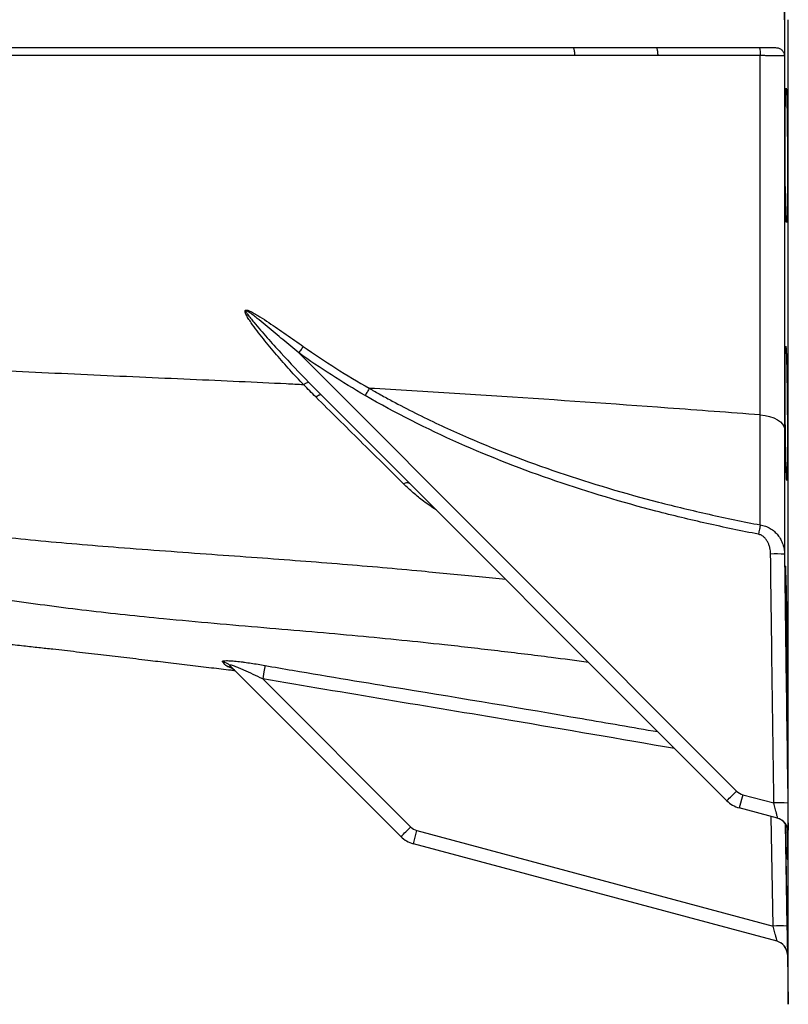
# Model space of a CAD drawing. Header units: millimetres. Extents: x 648 to 3450, y 253 to 3684.
# Tile 8 of 21: x 2005 to 2280, y 301 to 653. Entities that reach past the tile are written whole.
import ezdxf

# ---------------------------------------------------------------- set-up
doc = ezdxf.new("R2010")
doc.units = ezdxf.units.MM

msp = doc.modelspace()

# ---------------------------------------------------------------- linework, layer by layer
at = {"color": 1, "linetype": 'Continuous', "lineweight": 25}
for p, q in [((2280.42, 300.95), (2280.42, 653.01)), ((2274.96, 328.95), (2274.28, 368.11)), ((2279.3, 365.53), (2279.94, 328.96)), ((2280.19, 362.77), (2280.18, 362.93)), ((2280.3, 362.86), (2280.29, 362.74)), ((2280.08, 319.22), (2280.11, 318.74))]:
    msp.add_line(p, q, dxfattribs=at)
at = {"color": 7, "linetype": 'Continuous', "lineweight": 25}
for p, q in [((1650.42, 643.01), (2203.33, 643.01)), ((2203.33, 643.01), (2203.44, 642.91)), ((2233.16, 643.01), (2275.86, 643.01)), ((2233.16, 643.01), (2233.25, 642.91)), ((2105.26, 533.85), (2261.91, 377.21)), ((2258.4, 373.76), (2113.27, 518.89)), ((2141.8, 360.94), (2080.7, 422.03)), ((2092.37, 417.32), (2145.31, 364.39)), ((2264.15, 375.91), (2262.88, 371.17)), ((2264.15, 375.91), (2275.26, 372.94)), ((2276.58, 367.5), (2262.88, 371.17)), ((2146.28, 358.35), (2147.55, 363.09)), ((2147.55, 363.09), (2274.96, 328.95)), ((2280.18, 362.93), (2280.16, 363.28)), ((2276.41, 323.48), (2146.28, 358.35)), ((2280.11, 318.74), (2280.42, 300.95))]:
    msp.add_line(p, q, dxfattribs=at)
at = {"color": 7, "linetype": 'Continuous', "lineweight": 25, "flags": 128}
for points in [[(2106.91, 536.16), (2106.72, 535.91), (2106.53, 535.64), (2106.33, 535.36), (2106.13, 535.07), (2105.91, 534.77), (2105.7, 534.47), (2105.48, 534.16), (2105.26, 533.85)], [(2130.52, 521.2), (2130.36, 520.92), (2130.19, 520.62), (2130, 520.31), (2129.82, 519.99), (2129.63, 519.66), (2129.43, 519.32), (2129.23, 518.97), (2129.03, 518.63)], [(2111.36, 518.11), (2111.71, 518.35), (2112.04, 518.56), (2112.33, 518.72), (2112.6, 518.85), (2112.83, 518.92), (2113.02, 518.96), (2113.16, 518.94), (2113.27, 518.89)], [(2270.37, 511.69), (2272.1, 511.48), (2273.74, 511.11), (2275.23, 510.6), (2276.53, 509.95), (2277.59, 509.18), (2278.38, 508.33), (2278.88, 507.42), (2279.07, 506.48)], [(2270.39, 472.36), (2270.33, 472.01), (2270.26, 471.64), (2270.18, 471.24), (2270.1, 470.82), (2270.02, 470.39), (2269.93, 469.94), (2269.84, 469.49), (2269.75, 469.02)], [(2093.22, 422.11), (2093.19, 421.9), (2093.13, 421.56), (2093.04, 421.08), (2092.94, 420.48), (2092.81, 419.78), (2092.68, 419.01), (2092.53, 418.18), (2092.37, 417.32)]]:
    msp.add_lwpolyline(points, dxfattribs=at)
at = {"color": 7, "linetype": 'Continuous', "lineweight": 25}
for centre, radius, start, end in [((2109.28, 520), 3.32, 96.4986, 132.0855), ((2144.01, 485.46), 1.99, 62.4015, 127.737), ((2276.22, 385.79), 76.18, 87.8581, 91.6019), ((2077.33, 418.65), 4.78, 45.0737, 81.5804), ((2078.85, 416.95), 4.9, 45.0326, 81.7379), ((2161.8, 475.6), 140.37, 313.4872, 315.4975), ((2265.44, 380.74), 5, 225, 255), ((2265.47, 380.83), 10, 225, 255), ((2277.55, 297.19), 75.78, 87.9722, 91.7358), ((2275.19, 362.69), 5, 35.7674, 74.9998), ((2275.29, 362.67), 5, 35.3036, 74.9998), ((2045.2, 462.78), 140.37, 313.4872, 315.4975), ((2148.84, 367.92), 5, 225, 255), ((2148.87, 368.01), 10, 225, 255), ((2277.5, 254.75), 74.24, 88.1124, 91.9539), ((2275.11, 318.65), 5, 1.0151, 75), ((2275.11, 318.65), 5, 6.5027, 75)]:
    msp.add_arc(centre, radius, start, end, dxfattribs=at)
at = {"color": 1, "linetype": 'Continuous', "lineweight": 25}
for centre, start, end in [((2275.19, 362.69), 0.855, 35.7674), ((2275.29, 362.67), 0.8416, 35.3036)]:
    msp.add_arc(centre, 5, start, end, dxfattribs=at)
at = {"color": 7, "linetype": 'Continuous', "lineweight": 25}
for points, knots in [([(2279.07, 799.54), (2279.07, 794.08), (2279.07, 788.52), (2279.07, 777.2), (2279.07, 771.45), (2279.07, 759.74), (2279.07, 753.79), (2279.07, 744.71), (2279.07, 741.66), (2279.07, 735.53), (2279.07, 732.45), (2279.07, 723.16), (2279.07, 716.92), (2279.07, 707.47), (2279.07, 704.3), (2279.07, 697.94), (2279.07, 694.75), (2279.07, 685.17), (2279.07, 678.76), (2279.07, 665.91), (2279.07, 659.47), (2279.07, 653.01)], [0, 0, 0, 0, 0.125, 0.125, 0.25, 0.25, 0.375, 0.375, 0.4375, 0.4375, 0.5, 0.5, 0.625, 0.625, 0.6875, 0.6875, 0.75, 0.75, 0.875, 0.875, 1, 1, 1, 1]), ([(2279.07, 653.01), (2279.07, 646.54), (2279.07, 640.11), (2279.07, 627.28), (2279.07, 620.9), (2279.07, 608.18), (2279.07, 601.85), (2279.07, 592.39), (2279.07, 589.24), (2279.07, 582.98), (2279.07, 579.87), (2279.07, 570.59), (2279.07, 564.47), (2279.07, 555.4), (2279.07, 552.39), (2279.07, 546.41), (2279.07, 543.44), (2279.07, 534.62), (2279.07, 528.84), (2279.07, 517.5), (2279.07, 511.94), (2279.07, 506.48)], [0, 0, 0, 0, 0.125, 0.125, 0.25, 0.25, 0.375, 0.375, 0.4375, 0.4375, 0.5, 0.5, 0.625, 0.625, 0.6875, 0.6875, 0.75, 0.75, 0.875, 0.875, 1, 1, 1, 1]), ([(2269.98, 643.01), (2270.03, 643.01), (2270.08, 642.93), (2270.17, 642.65), (2270.22, 642.44), (2270.29, 641.91), (2270.32, 641.6), (2270.36, 640.91), (2270.37, 640.53), (2270.37, 640.15)], [0, 0, 0, 0, 0.25, 0.25, 0.5, 0.5, 0.75, 0.75, 1, 1, 1, 1]), ([(2275.86, 643.01), (2276.26, 643.01), (2276.65, 642.94), (2277.41, 642.67), (2277.75, 642.47), (2278.21, 642.06), (2278.34, 641.91), (2278.58, 641.59), (2278.69, 641.41), (2278.86, 641.03), (2278.93, 640.84), (2279.01, 640.44), (2279.04, 640.23), (2279.04, 640.02)], [0, 0, 0, 0, 0.25, 0.25, 0.5, 0.5, 0.625, 0.625, 0.75, 0.75, 0.875, 0.875, 1, 1, 1, 1]), ([(2203.97, 640.15), (2203.13, 640.15), (2201.45, 640.15), (2198.94, 640.15), (2196.44, 640.15), (2193.96, 640.15), (2191.48, 640.16), (2189.02, 640.16), (2186.58, 640.16), (2184.15, 640.16), (2181.72, 640.16), (2179.32, 640.16), (2176.92, 640.16), (2174.54, 640.16), (2172.17, 640.16), (2169.82, 640.16), (2167.48, 640.16), (2165.15, 640.16), (2162.83, 640.16), (2160.53, 640.16), (2158.23, 640.16), (2155.96, 640.16), (2153.69, 640.16), (2151.44, 640.16), (2149.19, 640.16), (2146.97, 640.16), (2144.75, 640.16), (2142.55, 640.16), (2140.36, 640.16), (2138.18, 640.16), (2136.01, 640.16), (2133.86, 640.16), (2131.72, 640.16), (2129.59, 640.16), (2127.47, 640.16), (2125.37, 640.16), (2123.28, 640.16), (2121.21, 640.16), (2119.14, 640.16), (2117.1, 640.16), (2115.06, 640.16), (2113.03, 640.16), (2111.02, 640.16), (2109.01, 640.16), (2107.02, 640.16), (2105.04, 640.16), (2103.07, 640.16), (2097.8, 640.16), (2089.08, 640.16), (2076.82, 640.16), (2064.16, 640.17), (2050.26, 640.17), (2035.17, 640.17), (2018.98, 640.17), (1999.73, 640.17), (1978.76, 640.17), (1959.57, 640.17), (1945.03, 640.17), (1935.83, 640.17), (1929.25, 640.17), (1925.61, 640.17), (1923.03, 640.16), (1920.95, 640.13), (1918.81, 640.08), (1916.65, 640.02), (1914.46, 639.94), (1909.62, 639.73), (1901.77, 639.25), (1893.12, 638.52), (1885.97, 637.84), (1881.35, 637.37), (1876.09, 636.83), (1870.79, 636.29), (1865.2, 635.72), (1860.09, 635.23), (1855.28, 634.81), (1850.94, 634.46), (1847.34, 634.21), (1844.34, 634.03), (1841.45, 633.88), (1838.66, 633.76), (1835.97, 633.67), (1833.38, 633.61), (1831.69, 633.6), (1830.86, 633.59)], [0, 0, 0, 0, 0.0060095, 0.011992, 0.0179475, 0.0238762, 0.0297782, 0.0356536, 0.0415024, 0.0473247, 0.0531205, 0.0588899, 0.0646329, 0.0703495, 0.0760398, 0.0817037, 0.0873414, 0.0929531, 0.0985389, 0.1040988, 0.1096331, 0.1151418, 0.120625, 0.1260828, 0.1315152, 0.1369222, 0.142304, 0.1476604, 0.1529916, 0.1582974, 0.1635777, 0.168832, 0.1740601, 0.1792615, 0.184436, 0.1895832, 0.1947028, 0.1997948, 0.2048601, 0.2098996, 0.2149142, 0.2199048, 0.2248719, 0.2298165, 0.234739, 0.2396404, 0.2445223, 0.2493863, 0.2788148, 0.3095512, 0.3415092, 0.3745879, 0.4155299, 0.4576814, 0.5005969, 0.5672, 0.6257182, 0.6575891, 0.6879937, 0.7030703, 0.7134235, 0.7190933, 0.7251231, 0.7312484, 0.7374686, 0.7437827, 0.7501897, 0.7794867, 0.8124636, 0.8270245, 0.8436558, 0.8543758, 0.8748786, 0.8923088, 0.9061251, 0.9225483, 0.9373906, 0.9472056, 0.9567282, 0.9659598, 0.9749017, 0.9835549, 0.9919207, 1, 1, 1, 1]), ([(2233.69, 640.15), (2232.86, 640.15), (2231.21, 640.15), (2228.73, 640.15), (2226.25, 640.16), (2223.76, 640.16), (2221.27, 640.16), (2218.82, 640.17), (2215.52, 640.17), (2211.61, 640.16), (2207.47, 640.16), (2205, 640.15), (2203.97, 640.15)], [0, 0, 0, 0, 0.083135, 0.166376, 0.249726, 0.333191, 0.416776, 0.500484, 0.580524, 0.750351, 0.895699, 1, 1, 1, 1]), ([(2270.37, 511.69), (2270.37, 511.99), (2270.37, 512.29), (2270.37, 512.89), (2270.37, 513.8), (2270.37, 515.92), (2270.37, 517.75), (2270.37, 521.42), (2270.37, 523.89), (2270.37, 531.36), (2270.37, 536.43), (2270.37, 544.16), (2270.37, 546.75), (2270.37, 551.99), (2270.37, 554.63), (2270.37, 562.57), (2270.37, 567.93), (2270.37, 578.75), (2270.37, 584.22), (2270.37, 592.51), (2270.37, 595.29), (2270.37, 600.85), (2270.37, 603.63), (2270.37, 617.58), (2270.37, 628.82), (2270.37, 640.15)], [0, 0, 0, 0, 0.007813, 0.007813, 0.015625, 0.03125, 0.0625, 0.0625, 0.125, 0.125, 0.25, 0.25, 0.3125, 0.3125, 0.375, 0.375, 0.5, 0.5, 0.625, 0.625, 0.6875, 0.6875, 0.75, 0.75, 1, 1, 1, 1]), ([(2279.04, 640.02), (2278.99, 640.03), (2278.9, 640.03), (2278.61, 640.05), (2278.43, 640.06), (2277.96, 640.07), (2277.69, 640.08), (2277.06, 640.09), (2276.7, 640.1), (2275.92, 640.11), (2275.49, 640.12), (2274.59, 640.13), (2274.11, 640.13), (2273.09, 640.14), (2272.57, 640.14), (2271.49, 640.15), (2270.94, 640.15), (2270.37, 640.15)], [0, 0, 0, 0, 0.125, 0.125, 0.25, 0.25, 0.375, 0.375, 0.5, 0.5, 0.625, 0.625, 0.75, 0.75, 0.875, 0.875, 1, 1, 1, 1]), ([(2279.45, 587.54), (2279.48, 586.42), (2279.5, 585.43), (2279.54, 584.12), (2279.55, 583.72), (2279.58, 582.98), (2279.59, 582.64), (2279.63, 581.73), (2279.66, 581.28), (2279.7, 580.9), (2279.7, 580.83), (2279.72, 580.71), (2279.72, 580.67), (2279.74, 580.55), (2279.76, 580.51), (2279.8, 580.51), (2279.82, 580.66), (2279.85, 581.05), (2279.86, 581.13), (2279.87, 581.33), (2279.88, 581.43), (2279.9, 581.77), (2279.92, 582.3), (2279.94, 582.97), (2279.96, 583.52), (2279.96, 583.72), (2279.97, 584.12), (2279.98, 584.34), (2280, 585.43), (2280.02, 586.43), (2280.04, 588.09), (2280.05, 588.67), (2280.06, 589.58), (2280.06, 589.9), (2280.07, 590.53), (2280.07, 590.85), (2280.08, 592.48), (2280.09, 593.86), (2280.1, 596.04), (2280.1, 596.79), (2280.11, 598.3), (2280.11, 599.06), (2280.11, 601.36), (2280.11, 602.92), (2280.1, 605.29), (2280.1, 606.08), (2280.09, 607.64), (2280.09, 608.41), (2280.08, 609.95), (2280.08, 610.71), (2280.06, 612.22), (2280.06, 612.96), (2280.04, 615.15), (2280.02, 616.53), (2280, 618.48), (2279.99, 619.12), (2279.97, 620.34), (2279.96, 620.92), (2279.92, 622.59), (2279.9, 623.58), (2279.87, 624.89), (2279.85, 625.3), (2279.83, 626.04), (2279.82, 626.38), (2279.79, 626.98), (2279.78, 627.24), (2279.76, 627.59), (2279.75, 627.69), (2279.74, 627.88), (2279.73, 627.97), (2279.69, 628.36), (2279.67, 628.51), (2279.63, 628.51), (2279.61, 628.47), (2279.59, 628.36), (2279.59, 628.31), (2279.57, 628.2), (2279.57, 628.13), (2279.53, 627.75), (2279.51, 627.29), (2279.48, 626.54), (2279.47, 626.39), (2279.46, 626.05), (2279.45, 625.87), (2279.44, 625.31), (2279.43, 624.91), (2279.39, 623.61), (2279.37, 622.62), (2279.35, 621.22), (2279.35, 620.93), (2279.34, 620.35), (2279.34, 620.05), (2279.33, 619.14), (2279.32, 618.51), (2279.31, 617.21), (2279.3, 616.54), (2279.29, 615.16), (2279.29, 614.44), (2279.28, 612.26), (2279.27, 610.76), (2279.27, 608.45), (2279.27, 607.68), (2279.27, 606.1), (2279.27, 605.31), (2279.28, 602.96), (2279.29, 601.4), (2279.3, 599.09), (2279.31, 598.31), (2279.32, 596.81), (2279.33, 596.07), (2279.34, 594.63), (2279.35, 593.92), (2279.37, 592.53), (2279.38, 591.86), (2279.41, 589.88), (2279.43, 588.66), (2279.45, 587.54)], [0, 0, 0, 0, 0.03125, 0.03125, 0.046875, 0.046875, 0.0625, 0.0625, 0.09375, 0.09375, 0.101562, 0.101562, 0.109375, 0.109375, 0.125, 0.125, 0.15625, 0.15625, 0.164062, 0.164062, 0.171875, 0.171875, 0.1875, 0.203125, 0.203125, 0.210937, 0.210937, 0.21875, 0.21875, 0.25, 0.25, 0.265625, 0.265625, 0.273437, 0.273437, 0.28125, 0.28125, 0.3125, 0.3125, 0.328125, 0.328125, 0.34375, 0.34375, 0.375, 0.375, 0.390625, 0.390625, 0.40625, 0.40625, 0.421875, 0.421875, 0.4375, 0.4375, 0.46875, 0.46875, 0.484375, 0.484375, 0.5, 0.5, 0.53125, 0.53125, 0.546875, 0.546875, 0.5625, 0.5625, 0.578125, 0.578125, 0.585937, 0.585937, 0.59375, 0.59375, 0.625, 0.625, 0.640625, 0.640625, 0.648437, 0.648437, 0.65625, 0.65625, 0.6875, 0.6875, 0.695312, 0.695312, 0.703125, 0.703125, 0.71875, 0.71875, 0.75, 0.75, 0.757812, 0.757812, 0.765625, 0.765625, 0.78125, 0.78125, 0.796875, 0.796875, 0.8125, 0.8125, 0.84375, 0.84375, 0.859375, 0.859375, 0.875, 0.875, 0.90625, 0.90625, 0.921875, 0.921875, 0.9375, 0.9375, 0.953125, 0.953125, 0.96875, 0.96875, 1, 1, 1, 1]), ([(2107.05, 522.47), (2105.37, 524.21), (2103.71, 525.98), (2100.45, 529.57), (2098.84, 531.39), (2095.67, 535.07), (2094.12, 536.94), (2091.85, 539.79), (2091.1, 540.75), (2089.64, 542.68), (2088.92, 543.66), (2087.89, 545.16), (2087.55, 545.66), (2087.07, 546.43), (2086.92, 546.69), (2086.63, 547.21), (2086.49, 547.47), (2086.3, 547.88), (2086.24, 548.02), (2086.14, 548.29), (2086.1, 548.43), (2086.07, 548.64), (2086.06, 548.71), (2086.06, 548.85), (2086.07, 548.92), (2086.13, 549.04), (2086.17, 549.09), (2086.28, 549.16), (2086.35, 549.18), (2086.49, 549.2), (2086.56, 549.19), (2086.71, 549.18), (2086.78, 549.16), (2087, 549.11), (2087.15, 549.07), (2087.58, 548.91), (2087.86, 548.78), (2088.7, 548.37), (2089.24, 548.06), (2090.32, 547.43), (2090.85, 547.1), (2092.44, 546.1), (2093.49, 545.41), (2096.61, 543.32), (2098.68, 541.9), (2102.8, 539.04), (2104.85, 537.6), (2106.91, 536.16)], [0, 0, 0, 0, 0.125, 0.125, 0.25, 0.25, 0.375, 0.375, 0.4375, 0.4375, 0.5, 0.5, 0.53125, 0.53125, 0.546875, 0.546875, 0.5625, 0.5625, 0.570312, 0.570312, 0.578125, 0.578125, 0.582031, 0.582031, 0.585937, 0.585937, 0.589844, 0.589844, 0.59375, 0.59375, 0.597656, 0.597656, 0.601562, 0.601562, 0.609375, 0.609375, 0.625, 0.625, 0.65625, 0.65625, 0.6875, 0.6875, 0.75, 0.75, 0.875, 0.875, 1, 1, 1, 1]), ([(2105.26, 533.85), (2103.38, 535.44), (2101.51, 537.02), (2097.74, 540.18), (2095.86, 541.75), (2093.02, 544.1), (2092.07, 544.87), (2090.63, 546.03), (2090.15, 546.41), (2089.18, 547.16), (2088.7, 547.54), (2087.95, 548.08), (2087.71, 548.26), (2087.32, 548.51), (2087.2, 548.59), (2086.93, 548.75), (2086.8, 548.83), (2086.59, 548.92), (2086.52, 548.94), (2086.42, 548.96), (2086.38, 548.96), (2086.32, 548.93), (2086.31, 548.9), (2086.3, 548.83), (2086.31, 548.79), (2086.32, 548.72), (2086.34, 548.69), (2086.38, 548.59), (2086.41, 548.52), (2086.52, 548.32), (2086.59, 548.19), (2086.76, 547.94), (2086.84, 547.82), (2087.28, 547.2), (2087.65, 546.72), (2088.41, 545.77), (2088.79, 545.3), (2089.95, 543.89), (2090.75, 542.97), (2092.34, 541.13), (2093.14, 540.21), (2095.57, 537.49), (2097.21, 535.68), (2102.15, 530.31), (2105.51, 526.78), (2108.9, 523.3)], [0, 0, 0, 0, 0.125, 0.125, 0.25, 0.25, 0.3125, 0.3125, 0.34375, 0.34375, 0.375, 0.375, 0.390625, 0.390625, 0.398438, 0.398438, 0.40625, 0.40625, 0.410156, 0.410156, 0.412109, 0.412109, 0.414063, 0.414063, 0.416016, 0.416016, 0.417969, 0.417969, 0.421875, 0.421875, 0.429688, 0.429688, 0.4375, 0.4375, 0.46875, 0.46875, 0.5, 0.5, 0.5625, 0.5625, 0.625, 0.625, 0.75, 0.75, 1, 1, 1, 1]), ([(2107.05, 522.47), (2104.98, 522.57), (2097.48, 522.95), (2084.08, 523.58), (2060.67, 524.63), (2035.94, 525.71), (2011.01, 526.88), (1992.6, 527.83), (1975.21, 528.84), (1958.1, 529.98), (1941.46, 531.24), (1924.41, 532.65), (1902.64, 534.61), (1875.43, 537.31), (1854.22, 539.64), (1843.59, 540.84)], [0.4566143, 0.4566143, 0.4566143, 0.4566143, 0.46875, 0.5, 0.53125, 0.59375, 0.625, 0.65625, 0.6875, 0.7159861, 0.75, 0.78125, 0.8125, 0.875, 0.940226, 0.940226, 0.940226, 0.940226]), ([(2106.91, 536.16), (2110.72, 533.49), (2114.61, 530.9), (2122.48, 525.92), (2126.48, 523.52), (2130.52, 521.2)], [0, 0, 0, 0, 0.5, 0.5, 1, 1, 1, 1]), ([(2279.58, 495.3), (2279.6, 494.18), (2279.63, 493.18), (2279.67, 491.88), (2279.68, 491.48), (2279.71, 490.73), (2279.73, 490.39), (2279.77, 489.49), (2279.79, 489.04), (2279.82, 488.66), (2279.83, 488.59), (2279.84, 488.47), (2279.85, 488.42), (2279.87, 488.31), (2279.88, 488.27), (2279.92, 488.27), (2279.94, 488.42), (2279.96, 488.8), (2279.97, 488.89), (2279.98, 489.08), (2279.98, 489.19), (2280, 489.53), (2280.02, 490.06), (2280.03, 490.73), (2280.04, 491.28), (2280.05, 491.47), (2280.05, 491.88), (2280.06, 492.09), (2280.07, 493.19), (2280.08, 494.18), (2280.09, 495.84), (2280.1, 496.42), (2280.1, 497.34), (2280.1, 497.65), (2280.1, 498.29), (2280.11, 498.61), (2280.11, 500.24), (2280.11, 501.62), (2280.11, 503.8), (2280.1, 504.54), (2280.1, 506.05), (2280.1, 506.81), (2280.09, 509.11), (2280.08, 510.67), (2280.06, 513.05), (2280.05, 513.84), (2280.04, 515.4), (2280.03, 516.17), (2280.02, 517.7), (2280.01, 518.46), (2279.99, 519.97), (2279.98, 520.72), (2279.95, 522.9), (2279.93, 524.28), (2279.9, 526.24), (2279.88, 526.87), (2279.86, 528.1), (2279.85, 528.68), (2279.81, 530.34), (2279.78, 531.34), (2279.74, 532.65), (2279.73, 533.06), (2279.7, 533.8), (2279.69, 534.14), (2279.66, 534.74), (2279.65, 535), (2279.63, 535.34), (2279.62, 535.45), (2279.61, 535.64), (2279.6, 535.73), (2279.56, 536.11), (2279.54, 536.27), (2279.5, 536.27), (2279.49, 536.23), (2279.47, 536.12), (2279.46, 536.07), (2279.45, 535.95), (2279.45, 535.89), (2279.42, 535.5), (2279.4, 535.05), (2279.37, 534.3), (2279.37, 534.14), (2279.36, 533.81), (2279.36, 533.63), (2279.34, 533.07), (2279.34, 532.67), (2279.31, 531.37), (2279.3, 530.37), (2279.29, 528.98), (2279.29, 528.69), (2279.28, 528.11), (2279.28, 527.81), (2279.28, 526.9), (2279.28, 526.27), (2279.27, 524.97), (2279.27, 524.3), (2279.27, 522.92), (2279.27, 522.2), (2279.27, 520.01), (2279.28, 518.52), (2279.29, 516.21), (2279.3, 515.43), (2279.31, 513.86), (2279.31, 513.07), (2279.33, 510.72), (2279.35, 509.16), (2279.38, 506.84), (2279.39, 506.07), (2279.41, 504.57), (2279.42, 503.83), (2279.44, 502.38), (2279.45, 501.68), (2279.47, 500.29), (2279.48, 499.61), (2279.52, 497.64), (2279.55, 496.42), (2279.58, 495.3)], [0, 0, 0, 0, 0.03125, 0.03125, 0.046875, 0.046875, 0.0625, 0.0625, 0.09375, 0.09375, 0.101562, 0.101562, 0.109375, 0.109375, 0.125, 0.125, 0.15625, 0.15625, 0.164062, 0.164062, 0.171875, 0.171875, 0.1875, 0.203125, 0.203125, 0.210937, 0.210937, 0.21875, 0.21875, 0.25, 0.25, 0.265625, 0.265625, 0.273437, 0.273437, 0.28125, 0.28125, 0.3125, 0.3125, 0.328125, 0.328125, 0.34375, 0.34375, 0.375, 0.375, 0.390625, 0.390625, 0.40625, 0.40625, 0.421875, 0.421875, 0.4375, 0.4375, 0.46875, 0.46875, 0.484375, 0.484375, 0.5, 0.5, 0.53125, 0.53125, 0.546875, 0.546875, 0.5625, 0.5625, 0.578125, 0.578125, 0.585937, 0.585937, 0.59375, 0.59375, 0.625, 0.625, 0.640625, 0.640625, 0.648437, 0.648437, 0.65625, 0.65625, 0.6875, 0.6875, 0.695312, 0.695312, 0.703125, 0.703125, 0.71875, 0.71875, 0.75, 0.75, 0.757812, 0.757812, 0.765625, 0.765625, 0.78125, 0.78125, 0.796875, 0.796875, 0.8125, 0.8125, 0.84375, 0.84375, 0.859375, 0.859375, 0.875, 0.875, 0.90625, 0.90625, 0.921875, 0.921875, 0.9375, 0.9375, 0.953125, 0.953125, 0.96875, 0.96875, 1, 1, 1, 1]), ([(2270.37, 511.69), (2259.37, 512.52), (2228.79, 514.81), (2188.11, 517.67), (2152.85, 519.9), (2136.88, 520.84), (2131.13, 521.16), (2130.52, 521.2)], [0.1171937, 0.1171937, 0.1171937, 0.1171937, 0.1875, 0.3125, 0.375, 0.40625, 0.409904, 0.409904, 0.409904, 0.409904]), ([(2130.52, 521.2), (2130.61, 521.15), (2130.69, 521.1), (2130.86, 521), (2131.12, 520.86), (2131.71, 520.52), (2132.9, 519.85), (2135.29, 518.51), (2137.34, 517.4), (2141.46, 515.19), (2144.22, 513.76), (2152.55, 509.58), (2158.16, 506.95), (2175.15, 499.48), (2186.67, 495.06), (2210.08, 487.14), (2221.95, 483.64), (2239.97, 478.98), (2246.02, 477.52), (2258.18, 474.8), (2264.28, 473.53), (2270.39, 472.36)], [0, 0, 0, 0, 0.001953, 0.001953, 0.003906, 0.007812, 0.015625, 0.03125, 0.0625, 0.0625, 0.125, 0.125, 0.25, 0.25, 0.5, 0.5, 0.75, 0.75, 0.875, 0.875, 1, 1, 1, 1]), ([(2142.79, 487.03), (2140.24, 489.55), (2137.67, 492.09), (2132.49, 497.21), (2129.89, 499.79), (2122.03, 507.56), (2116.72, 512.81), (2111.36, 518.11)], [0, 0, 0, 0, 0.25, 0.25, 0.5, 0.5, 1, 1, 1, 1]), ([(2269.75, 469.02), (2263.59, 470.21), (2257.45, 471.5), (2245.21, 474.26), (2239.12, 475.73), (2220.97, 480.46), (2209.02, 484.02), (2185.48, 492.07), (2173.88, 496.57), (2151.12, 506.69), (2139.94, 512.31), (2129.03, 518.63)], [0, 0, 0, 0, 0.125, 0.125, 0.25, 0.25, 0.5, 0.5, 0.75, 0.75, 1, 1, 1, 1]), ([(2270.39, 472.36), (2270.39, 475.37), (2270.39, 478.46), (2270.38, 484.76), (2270.38, 487.99), (2270.37, 494.55), (2270.37, 497.9), (2270.37, 503), (2270.37, 504.72), (2270.37, 507.32), (2270.37, 508.62), (2270.37, 509.93), (2270.37, 510.81), (2270.37, 511.25), (2270.37, 511.69)], [0, 0, 0, 0, 0.25, 0.25, 0.5, 0.5, 0.75, 0.75, 0.875, 0.875, 0.9375, 0.96875, 0.96875, 1, 1, 1, 1]), ([(2279.07, 506.48), (2279.07, 498.43), (2279.07, 490.68), (2279.07, 481.37), (2279.07, 479.53), (2279.07, 475.89), (2279.07, 474.09), (2279.06, 468.76), (2279.06, 465.29), (2279.06, 461.92)], [0, 0, 0, 0, 0.5, 0.5, 0.625, 0.625, 0.75, 0.75, 1, 1, 1, 1]), ([(2270.39, 472.36), (2271.03, 472.27), (2271.64, 472.12), (2272.82, 471.7), (2273.4, 471.42), (2274.2, 470.95), (2274.46, 470.77), (2274.96, 470.41), (2275.2, 470.21), (2275.9, 469.59), (2276.32, 469.15), (2276.88, 468.43), (2277.06, 468.18), (2277.4, 467.68), (2277.55, 467.41), (2277.99, 466.61), (2278.24, 466.05), (2278.63, 464.91), (2278.79, 464.32), (2279, 463.13), (2279.05, 462.52), (2279.06, 461.92)], [0, 0, 0, 0, 0.125, 0.125, 0.25, 0.25, 0.3125, 0.3125, 0.375, 0.375, 0.5, 0.5, 0.5625, 0.5625, 0.625, 0.625, 0.75, 0.75, 0.875, 0.875, 1, 1, 1, 1]), ([(2274.09, 461.94), (2274.08, 462.31), (2274.06, 462.69), (2273.97, 463.42), (2273.9, 463.79), (2273.74, 464.51), (2273.63, 464.86), (2273.38, 465.56), (2273.23, 465.91), (2272.88, 466.56), (2272.69, 466.88), (2272.24, 467.47), (2271.99, 467.75), (2271.57, 468.13), (2271.43, 468.24), (2271.12, 468.46), (2270.96, 468.56), (2270.47, 468.82), (2270.12, 468.95), (2269.75, 469.02)], [0, 0, 0, 0, 0.125, 0.125, 0.25, 0.25, 0.375, 0.375, 0.5, 0.5, 0.625, 0.625, 0.75, 0.75, 0.8125, 0.8125, 0.875, 0.875, 1, 1, 1, 1]), ([(2279.99, 409.88), (2280, 409.86), (2280.02, 409.78), (2280.05, 410.33), (2280.08, 411.55), (2280.1, 413.43), (2280.11, 415.88), (2280.11, 418.84), (2280.09, 422.23), (2280.07, 425.94), (2280.04, 429.88), (2279.99, 433.93), (2279.94, 437.98), (2279.88, 441.91), (2279.82, 445.6), (2279.75, 448.97), (2279.68, 451.9), (2279.61, 454.32), (2279.54, 456.16), (2279.48, 457.33), (2279.43, 457.84), (2279.41, 457.75), (2279.4, 457.73)], [0, 0, 0, 0, 0.018475, 0.072175, 0.125869, 0.179562, 0.23325, 0.286937, 0.340621, 0.394306, 0.447991, 0.501677, 0.555368, 0.609059, 0.662757, 0.716455, 0.770159, 0.823864, 0.877571, 0.931279, 0.984984, 1, 1, 1, 1]), ([(2279.37, 457.63), (2279.35, 457.48), (2279.34, 457.26), (2279.32, 456.64), (2279.31, 456.26), (2279.3, 455.55), (2279.29, 455.3), (2279.29, 454.75), (2279.28, 454.46), (2279.28, 453.53), (2279.27, 452.85), (2279.27, 451.72), (2279.27, 451.33), (2279.27, 450.5), (2279.27, 450.07), (2279.27, 448.76), (2279.28, 447.83), (2279.28, 446.37), (2279.29, 445.87), (2279.29, 444.85), (2279.3, 444.33), (2279.31, 442.72), (2279.32, 441.63), (2279.33, 440.52)], [0, 0, 0, 0, 0.125, 0.125, 0.25, 0.25, 0.3125, 0.3125, 0.375, 0.375, 0.5, 0.5, 0.5625, 0.5625, 0.625, 0.625, 0.75, 0.75, 0.8125, 0.8125, 0.875, 0.875, 1, 1, 1, 1]), ([(1950.94, 434.39), (1952, 434.31), (1953.9, 434.16), (1956.55, 433.94), (1958.72, 433.76), (1960.78, 433.59), (1962.99, 433.41), (1965.25, 433.21), (1967.35, 433.03), (1969.37, 432.85), (1971.72, 432.64), (1974.21, 432.42), (1976.76, 432.18), (1979.36, 431.94), (1982.06, 431.68), (1984.64, 431.44), (1987.64, 431.14), (1991.29, 430.78), (1995.98, 430.3), (2001.21, 429.76), (2006.63, 429.18), (2012.1, 428.58), (2018.4, 427.88), (2025.79, 427.04), (2034.28, 426.05), (2042.73, 425.05), (2050.78, 424.09), (2058.69, 423.14), (2066.3, 422.23), (2073.81, 421.34), (2079.15, 420.71), (2081.95, 420.38), (2082.41, 420.32)], [0, 0, 0, 0, 0.028014, 0.050023, 0.067775, 0.083574, 0.103255, 0.124394, 0.141232, 0.156307, 0.175766, 0.200316, 0.218777, 0.239342, 0.264739, 0.285326, 0.30246, 0.337728, 0.373574, 0.412869, 0.459925, 0.501774, 0.539539, 0.601812, 0.664947, 0.724975, 0.785931, 0.83684, 0.890688, 0.94307, 0.990687, 1, 1, 1, 1]), ([(2279.49, 427.86), (2279.51, 426.68), (2279.53, 425.54), (2279.57, 423.32), (2279.59, 422.25), (2279.62, 420.7), (2279.63, 420.19), (2279.65, 419.21), (2279.66, 418.73), (2279.69, 417.34), (2279.71, 416.47), (2279.76, 414.88), (2279.78, 414.17), (2279.81, 413.2), (2279.82, 412.9), (2279.84, 412.33), (2279.85, 412.06), (2279.88, 411.33), (2279.89, 410.93), (2279.93, 410.31), (2279.94, 410.08), (2279.96, 409.95)], [0, 0, 0, 0, 0.125, 0.125, 0.25, 0.25, 0.3125, 0.3125, 0.375, 0.375, 0.5, 0.5, 0.625, 0.625, 0.6875, 0.6875, 0.75, 0.75, 0.875, 0.875, 1, 1, 1, 1]), ([(2078.03, 423.37), (2077.99, 423.41), (2077.97, 423.44), (2077.95, 423.51), (2077.95, 423.54), (2077.99, 423.62), (2078.06, 423.67), (2078.24, 423.73), (2078.31, 423.75), (2078.47, 423.78), (2078.56, 423.79), (2078.86, 423.82), (2079.1, 423.83), (2079.91, 423.84), (2080.54, 423.81), (2081.58, 423.74), (2081.94, 423.71), (2082.68, 423.65), (2083.06, 423.61), (2083.83, 423.52), (2084.22, 423.48), (2085.02, 423.38), (2085.42, 423.33), (2086.62, 423.17), (2087.43, 423.05), (2089.88, 422.68), (2091.54, 422.4), (2093.22, 422.11)], [0, 0, 0, 0, 0.03125, 0.03125, 0.0625, 0.0625, 0.125, 0.125, 0.15625, 0.15625, 0.1875, 0.1875, 0.25, 0.25, 0.375, 0.375, 0.4375, 0.4375, 0.5, 0.5, 0.5625, 0.5625, 0.625, 0.625, 0.75, 0.75, 1, 1, 1, 1]), ([(2092.37, 417.32), (2091.25, 417.87), (2090.12, 418.4), (2087.87, 419.45), (2086.74, 419.97), (2085.06, 420.7), (2084.5, 420.94), (2083.4, 421.4), (2082.85, 421.62), (2082.08, 421.9), (2081.83, 421.99), (2081.36, 422.14), (2081.14, 422.2), (2080.88, 422.25), (2080.8, 422.26), (2080.68, 422.27), (2080.63, 422.26), (2080.57, 422.2), (2080.6, 422.13), (2080.7, 422.03)], [0, 0, 0, 0, 0.25, 0.25, 0.5, 0.5, 0.625, 0.625, 0.75, 0.75, 0.8125, 0.8125, 0.875, 0.875, 0.90625, 0.90625, 0.9375, 0.9375, 1, 1, 1, 1]), ([(2080.97, 421.34), (2080.97, 421.35), (2080.95, 421.35), (2081.08, 421.3), (2081.41, 421.13), (2081.87, 420.84), (2082.17, 420.54), (2082.31, 420.4)], [0, 0, 0, 0, 0.0935927, 0.2950412, 0.4977366, 0.7727348, 1, 1, 1, 1]), ([(2276.58, 367.5), (2276.59, 367.5), (2276.59, 367.5), (2276.58, 367.54), (2276.58, 367.57), (2276.56, 367.69), (2276.53, 367.81), (2276.46, 368.11), (2276.42, 368.29), (2276.32, 368.71), (2276.26, 368.95), (2276.17, 369.34), (2276.14, 369.48), (2276.07, 369.75), (2276.03, 369.9), (2275.92, 370.34), (2275.85, 370.64), (2275.68, 371.28), (2275.6, 371.61), (2275.43, 372.26), (2275.35, 372.6), (2275.26, 372.94)], [0, 0, 0, 0, 0.0625, 0.0625, 0.125, 0.125, 0.25, 0.25, 0.375, 0.375, 0.5, 0.5, 0.5625, 0.5625, 0.625, 0.625, 0.75, 0.75, 0.875, 0.875, 1, 1, 1, 1]), ([(2280.24, 372.92), (2280.25, 371.73), (2280.28, 369.33), (2280.31, 366.17), (2280.32, 363.92), (2280.31, 362.96), (2280.3, 362.87), (2280.3, 362.86)], [0, 0, 0, 0, 0.250436, 0.501035, 0.746277, 0.982202, 1, 1, 1, 1]), ([(2279.24, 365.61), (2279.28, 365.56), (2279.48, 365.31), (2279.73, 364.83), (2279.96, 364.24), (2280.08, 363.75), (2280.14, 363.44), (2280.15, 363.31), (2280.16, 363.28), (2280.16, 363.27)], [0, 0, 0, 0, 0.070436, 0.339337, 0.571108, 0.754294, 0.886726, 0.9759, 1, 1, 1, 1]), ([(2280.1, 322.9), (2280.1, 322.88), (2280.11, 322.8), (2280.11, 323.35), (2280.1, 324.56), (2280.08, 326.44), (2280.05, 328.9), (2280.01, 331.85), (2279.96, 335.24), (2279.9, 338.95), (2279.84, 342.89), (2279.77, 346.94), (2279.7, 350.99), (2279.63, 354.92), (2279.56, 358.62), (2279.49, 361.96), (2279.44, 364.3), (2279.42, 365.33), (2279.42, 365.57)], [0, 0, 0, 0, 0.023381, 0.091625, 0.159865, 0.228105, 0.296346, 0.364587, 0.432833, 0.50108, 0.569336, 0.637592, 0.705856, 0.77412, 0.842389, 0.910658, 0.978924, 1, 1, 1, 1]), ([(2280.06, 352.87), (2280.07, 352.85), (2280.08, 352.77), (2280.1, 353.32), (2280.11, 354.54), (2280.11, 356.41), (2280.1, 358.88), (2280.08, 361.38), (2280.06, 363.18), (2280.05, 363.84)], [0, 0, 0, 0, 0.058002, 0.22699, 0.395958, 0.564926, 0.733884, 0.902842, 1, 1, 1, 1]), ([(2276.41, 323.48), (2276.41, 323.48), (2276.41, 323.49), (2276.4, 323.53), (2276.39, 323.56), (2276.36, 323.68), (2276.32, 323.8), (2276.25, 324.11), (2276.2, 324.29), (2276.08, 324.72), (2276.02, 324.95), (2275.92, 325.35), (2275.88, 325.48), (2275.81, 325.76), (2275.77, 325.9), (2275.65, 326.34), (2275.57, 326.65), (2275.32, 327.61), (2275.14, 328.28), (2274.96, 328.95)], [0, 0, 0, 0, 0.0625, 0.0625, 0.125, 0.125, 0.25, 0.25, 0.375, 0.375, 0.5, 0.5, 0.5625, 0.5625, 0.625, 0.625, 0.75, 0.75, 1, 1, 1, 1]), ([(2279.94, 328.96), (2279.95, 328.29), (2279.96, 327.63), (2279.98, 326.67), (2279.99, 326.35), (2280, 325.72), (2280, 325.4), (2280.02, 324.48), (2280.03, 323.9), (2280.04, 323.07), (2280.05, 322.8), (2280.06, 322.28), (2280.06, 322.03), (2280.07, 321.32), (2280.08, 320.89), (2280.09, 320.32), (2280.09, 320.15), (2280.1, 319.82), (2280.1, 319.67), (2280.11, 319.28), (2280.11, 319.08), (2280.11, 318.88), (2280.11, 318.82), (2280.11, 318.76), (2280.11, 318.74), (2280.11, 318.74)], [0, 0, 0, 0, 0.125, 0.125, 0.1875, 0.1875, 0.25, 0.25, 0.375, 0.375, 0.4375, 0.4375, 0.5, 0.5, 0.625, 0.625, 0.6875, 0.6875, 0.75, 0.75, 0.875, 0.875, 0.9375, 0.9375, 1, 1, 1, 1])]:
    msp.add_open_spline(points, degree=3, knots=knots, dxfattribs=at)
for points in [[(2279.03, 653.01), (2279.02, 657.33), (2279.03, 661.66), (2279.04, 665.99)], [(2279.03, 653.01), (2279.02, 648.68), (2279.03, 644.35), (2279.04, 640.02)], [(2203.33, 643.01), (2213.31, 643.01), (2223.26, 643.01), (2233.16, 643.01)], [(2270.37, 640.15), (2258.17, 640.15), (2245.96, 640.15), (2233.69, 640.15)], [(2129.03, 518.63), (2120.88, 523.35), (2112.94, 528.4), (2105.26, 533.85)], [(2111.36, 518.11), (2109.91, 519.54), (2108.47, 521), (2107.05, 522.47)], [(2108.9, 523.3), (2110.35, 521.82), (2111.8, 520.35), (2113.27, 518.89)], [(2275.26, 372.94), (2274.84, 402.6), (2274.44, 432.27), (2274.09, 461.94)], [(2279.06, 461.92), (2279.15, 454.78), (2279.24, 447.65), (2279.33, 440.52)], [(2279.33, 440.52), (2279.38, 436.3), (2279.43, 432.08), (2279.49, 427.86)], [(2279.49, 427.86), (2279.73, 409.55), (2279.98, 391.24), (2280.24, 372.92)], [(2079.55, 421.8), (2079.15, 422.22), (2078.65, 422.74), (2078.03, 423.37)], [(2280.29, 362.74), (2280.26, 362.75), (2280.22, 362.76), (2280.19, 362.77)]]:
    msp.add_open_spline(points, degree=3, dxfattribs=at)
at = {"color": 1, "linetype": 'Continuous', "lineweight": 25}
for points, knots in [([(2203.56, 642.81), (2203.62, 642.7), (2203.67, 642.56), (2203.78, 642.19), (2203.82, 641.97), (2203.89, 641.48), (2203.92, 641.22), (2203.96, 640.68), (2203.97, 640.41), (2203.97, 640.15)], [0, 0, 0, 0, 0.25, 0.25, 0.5, 0.5, 0.75, 0.75, 1, 1, 1, 1]), ([(2233.35, 642.81), (2233.39, 642.7), (2233.44, 642.56), (2233.53, 642.19), (2233.56, 641.97), (2233.62, 641.48), (2233.65, 641.22), (2233.68, 640.68), (2233.69, 640.41), (2233.69, 640.15)], [0, 0, 0, 0, 0.25, 0.25, 0.5, 0.5, 0.75, 0.75, 1, 1, 1, 1]), ([(2179.36, 452.79), (2176.18, 453.12), (2166.05, 454.18), (2151.33, 455.58), (2135.03, 457.07), (2120.6, 458.3), (2105.65, 459.46), (2090.09, 460.61), (2073.98, 461.76), (2057.47, 462.95), (2036.4, 464.54), (2011.47, 466.62), (1982.92, 469.62), (1954.94, 473.23), (1927.36, 477.26), (1900.14, 481.64), (1873.4, 486.25), (1856.13, 489.42), (1847.52, 491)], [0, 0, 0, 0, 0.026437, 0.084285, 0.124119, 0.16515, 0.208381, 0.253982, 0.301751, 0.351243, 0.401796, 0.492078, 0.578962, 0.663866, 0.748495, 0.832802, 0.916662, 1, 1, 1, 1]), ([(2154.44, 477.71), (2152.92, 478.73), (2150.06, 480.65), (2146.2, 483.81), (2143.92, 485.96), (2142.79, 487.03)], [0, 0, 0, 0, 0.361537, 0.680819, 1, 1, 1, 1]), ([(2208.94, 423.21), (2204.47, 423.8), (2193.6, 425.22), (2176.39, 427.33), (2158.58, 429.37), (2141.89, 431.14), (2126.09, 432.67), (2109.65, 434.12), (2092.5, 435.59), (2074.82, 437.11), (2053.68, 439.05), (2029.68, 441.54), (2002.93, 445.11), (1976.45, 449.48), (1950.12, 454.4), (1923.99, 459.79), (1898.2, 465.49), (1881.48, 469.41), (1873.15, 471.36)], [0, 0, 0, 0, 0.036964, 0.089822, 0.143754, 0.187103, 0.232225, 0.280209, 0.330909, 0.383879, 0.438253, 0.521648, 0.60236, 0.681979, 0.761767, 0.84154, 0.921028, 1, 1, 1, 1]), ([(2080.96, 421.31), (2080.75, 421.36), (2079.95, 421.55), (2079.72, 421.69), (2079.55, 421.8)], [0, 0, 0, 0, 0.259379, 1, 1, 1, 1]), ([(2093.22, 422.11), (2096.51, 421.53), (2112.92, 418.64), (2150.77, 412.54), (2194.32, 405.25), (2224.69, 400), (2233.71, 398.45)], [0, 0, 0, 0, 0.070194, 0.350973, 0.807316, 1, 1, 1, 1]), ([(2239.76, 392.39), (2220.23, 395.77), (2185.92, 401.71), (2136.75, 409.79), (2107.17, 414.81), (2092.37, 417.32)], [0, 0, 0, 0, 0.397728, 0.698864, 1, 1, 1, 1])]:
    msp.add_open_spline(points, degree=3, knots=knots, dxfattribs=at)

doc.saveas('drawing.dxf')
